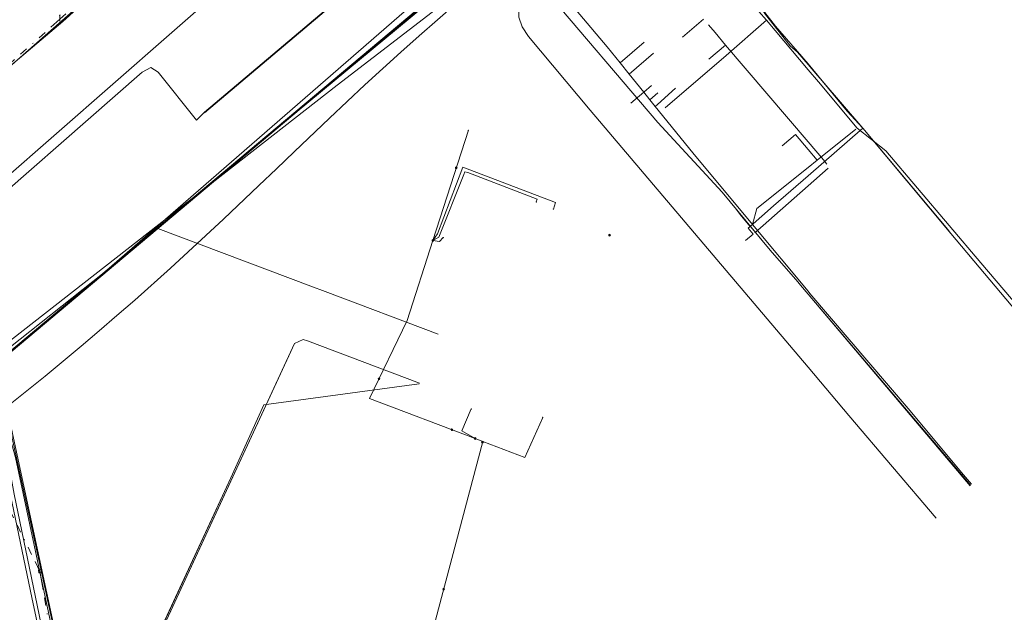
# Model space of a CAD drawing. Header units: metres. Extents: x 151922 to 154458, y 463415 to 464223.
# Tile 17 of 164: x 152216 to 152339, y 463629 to 463703. Entities that reach past the tile are written whole.
import ezdxf
from ezdxf.lldxf.tags import DXFTag

# ---------------------------------------------------------------- set-up
doc = ezdxf.new("R2010")
doc.units = ezdxf.units.M
doc.linetypes.add('RI-OVERIG-SO', pattern=[17, 5, -2, 2, -2, 0, -2, 2, -2])
doc.layers.get('0').update_dxf_attribs({"lineweight": 9})
for name, color, linetype, lineweight in [('B-PV-KL-DATA-G', 90, 'KL-DATA-SO', 9), ('B-PV-KL-DATA_HULPSTUK-S', 90, 'Continuous', 9), ('B-PV-KL-DATA_KABELBED-G', 90, 'Continuous', 9), ('B-PV-KL-DATA_MANTELBUIS-G', 90, 'Continuous', 9), ('B-PV-KL-ET_HS-G', 10, 'KL-HS-SO', 9), ('B-PV-KL-ET_LS-G', 190, 'KL-LS-SO', 9), ('B-PV-KL-ET_LS-S', 190, 'Continuous', 9), ('B-PV-KL-ET_LS_KABELBED-G', 190, 'Continuous', 9), ('B-PV-KL-ET_LS_MANTELBUIS-G', 190, 'Continuous', 9), ('B-PV-KL-ET_MS-G', 130, 'KL-MS-SO', 9), ('B-PV-KL-ET_MS_KABELBED-G', 130, 'Continuous', 9), ('B-PV-KL-GAS_LD-G', 50, 'KL-GAS_LD-SO', 9), ('B-PV-KL-GAS_LD_HULPSTUK-S', 50, 'Continuous', 9), ('B-PV-KL-OVERIG-G', 8, 'Continuous', 9), ('B-PV-KL-OVERIG_KABELBED-G', 8, 'Continuous', 9), ('B-PV-KL-OVERIG_MANTELBUIS-G', 8, 'Continuous', 9), ('B-PV-KL-WATER-G', 170, 'KL-WATER-SO', 9), ('B-PV-KL-WATER_MANTELBUIS-G', 170, 'Continuous', 9), ('B-PV-OG-INFO-G', 7, 'Continuous', 9), ('B-PV-RI-VRIJVERVAL-G', 210, 'RI-OVERIG-SO', 9), ('B-PV-RI-VRIJVERVAL_HULPSTUK-S', 210, 'Continuous', 9), ('V-PV-KL-WATER-G', 170, 'V-KL-WATER-SO', 9)]:
    doc.layers.add(name, color=color, linetype=linetype, lineweight=lineweight)
doc.styles.add('NLCS-ISO', font='txt')
doc.styles.get("Standard").update_dxf_attribs({"font": 'arial.ttf'})
tags = doc.linetypes.add('KL-DATA-SO', pattern='A,4,-1,[101,NLCS.SHX,S=0.5,R=0,X=0,Y=0],-1,4,-1,["D",Standard,S=1,R=0,X=-0.25,Y=-0.5],-1.5', length=12.5).pattern_tags.tags
tags[18] = DXFTag(74, 10)
tags = doc.linetypes.add('KL-GAS_LD-SO', pattern='A,4,-1,[69,NLCS.SHX,S=0.5,R=0,X=0,Y=0],-1,4,-1,["L",Standard,S=1,R=0,X=0.25,Y=-0.5],-2', length=13).pattern_tags.tags
tags[18] = DXFTag(74, 10)
tags = doc.linetypes.add('KL-HS-SO', pattern='A,4,-1,[103,NLCS.SHX,S=0.75,R=0,X=0,Y=0],-1,4,-1,["H",Standard,S=1,R=0,X=0,Y=-0.5],-2', length=13).pattern_tags.tags
tags[18] = DXFTag(74, 10)
tags = doc.linetypes.add('KL-LS-SO', pattern='A,4,-1,[103,NLCS.SHX,S=0.75,R=0,X=0,Y=0],-1,4,-1,["L",Standard,S=1,R=0,X=0,Y=-0.5],-2', length=13).pattern_tags.tags
tags[18] = DXFTag(74, 10)
tags = doc.linetypes.add('KL-MS-SO', pattern='A,4,-1,[103,NLCS.SHX,S=0.75,R=0,X=0,Y=0],-1,4,-1,["M",Standard,S=1,R=0,X=0,Y=-0.5],-2', length=13).pattern_tags.tags
tags[18] = DXFTag(74, 10)
doc.linetypes.add('KL-WATER-SO', pattern='A,7,-0.5,[168,NLCS.SHX,S=0.75,R=0,X=0.75,Y=0],-2', length=9.5)
doc.linetypes.add('V-KL-WATER-SO', pattern='A,3.5,[24,NLCS.SHX,S=0.5,R=0,X=0,Y=0],3.5,-0.5,[168,NLCS.SHX,S=0.75,R=0,X=0.75,Y=0],-2', length=9.5)

# ---------------------------------------------------------------- blocks, each defined once
blk = doc.blocks.new('SKL-WTB_HULP_OVERIG-SO')
at = {"color": 0, "linetype": 'ByBlock', "lineweight": 18}
for points in [[(-0.14, 0.14), (0.14, -0.14)], [(0.14, 0.14), (-0.14, -0.14)]]:
    blk.add_lwpolyline(points, dxfattribs=at)
at = {"color": 0, "linetype": 'ByBlock', "lineweight": 18, "style": 'NLCS-ISO', "flags": 1}
for tag, p in [('TYPE', (1.5, 0)), ('OMSCHRIJVING', (1.5, -3)), ('LABEL', (1.5, -1.5))]:
    blk.add_attdef(tag, p, '', height=1, dxfattribs=at)
blk = doc.blocks.new('SKL-WTB_HULP_MOF-SO')
at = {"linetype": 'ByBlock', "lineweight": 18}
h = blk.add_hatch(color=0, dxfattribs=at)
h.dxf.hatch_style = 1
h.paths.add_polyline_path([(-0.5625, 0, 1), (0.5625, 0, 1)])
at = {"color": 0, "linetype": 'ByBlock', "lineweight": 18}
blk.add_circle((0, 0), 0.5625, dxfattribs=at)
at = {"color": 0, "linetype": 'ByBlock', "lineweight": 18, "style": 'NLCS-ISO', "flags": 1}
for tag, p in [('TYPE', (1.5, 0)), ('OMSCHRIJVING', (1.5, -3)), ('LABEL', (1.5, -1.5))]:
    blk.add_attdef(tag, p, '', height=1, dxfattribs=at)
blk = doc.blocks.new('SRI-HULP_AFVOER_OPVANG-SO')
at = {"color": 0, "linetype": 'ByBlock', "lineweight": 18}
blk.add_lwpolyline([(-0.75, -1), (-1, 1), (1, 1), (0.75, -1)], close=True, dxfattribs=at)
at = {"color": 0, "linetype": 'ByBlock', "lineweight": 18, "style": 'NLCS-ISO', "flags": 1}
for tag, p in [('TYPE', (1.5, 0)), ('OMSCHRIJVING', (1.5, -3)), ('LABEL', (1.5, -1.5))]:
    blk.add_attdef(tag, p, '', height=1, dxfattribs=at)
blk = doc.blocks.new('SKL-ET_LS_MAST-SO')
for p, q in [((-0.05, 2.07), (0.05, 2.07)), ((-0.05, -2), (0.05, -2))]:
    blk.add_line(p, q)
for points in [[(-0.18, 1.76), (-0.22, 1.76), (-0.22, 1.84), (-0.18, 1.84), (-0.18, 1.79)], [(-0.18, 1.49), (-0.22, 1.49), (-0.22, 1.57), (-0.18, 1.57), (-0.18, 1.52)], [(-0.18, 1.79), (-0.05, 1.79)], [(-0.18, 1.76), (-0.05, 1.76)], [(-0.18, 1.52), (-0.05, 1.52)], [(-0.18, 1.49), (-0.05, 1.49)], [(-0.05, -2), (-0.05, 2.07)], [(0.05, -2), (0.05, 2.07)], [(0.18, 1.92), (0.05, 1.92)], [(0.18, 1.89), (0.05, 1.89)], [(0.18, 1.66), (0.05, 1.66)], [(0.18, 1.63), (0.05, 1.63)], [(0.18, 1.39), (0.05, 1.39)], [(0.18, 1.36), (0.05, 1.36)], [(0.18, 1.89), (0.22, 1.89), (0.22, 1.97), (0.18, 1.97), (0.18, 1.92)], [(0.18, 1.63), (0.22, 1.63), (0.22, 1.71), (0.18, 1.71), (0.18, 1.66)], [(0.18, 1.36), (0.22, 1.36), (0.22, 1.44), (0.18, 1.44), (0.18, 1.39)]]:
    blk.add_lwpolyline(points)

msp = doc.modelspace()

# ---------------------------------------------------------------- linework, layer by layer
at = {"layer": 'B-PV-KL-DATA-G', "ltscale": 0.5, "flags": 128}
for points in [[(152095.4, 463550.4), (152094.3, 463553.9), (152093, 463555.8), (152090.2, 463568.6), (152089.9, 463571), (152090.8, 463572.7), (152110.4, 463589.8), (152148.8, 463623.8), (152177.7, 463649.1), (152207.4, 463675.4), (152231.4, 463696.4), (152232.5, 463697), (152233.4, 463696.4), (152238.2, 463690.4), (152239.2, 463691.4), (152273.4, 463720.3), (152281.4, 463726.3), (152314.733, 463748.993)], [(152095.4, 463550.4), (152094.3, 463553.9), (152093, 463555.8), (152090.2, 463568.6), (152089.9, 463571), (152090.8, 463572.7), (152110.4, 463589.8), (152148.8, 463623.8), (152177.7, 463649.1), (152207.4, 463675.4), (152231.4, 463696.4), (152232.5, 463697), (152233.4, 463696.4), (152238.2, 463690.4), (152239.2, 463691.4), (152273.4, 463720.3), (152281.4, 463726.3), (152314.733, 463748.993)], [(152177.66, 463649.138), (152207.4, 463675.4), (152231.4, 463696.4), (152232.5, 463697), (152233.4, 463696.4), (152238.2, 463690.4), (152239.2, 463691.4), (152273.4, 463720.3), (152281.4, 463726.3), (152314.733, 463748.993)], [(152314.733, 463659.474), (152287.446, 463691.643), (152279.76, 463700.86), (152278.95, 463702.072), (152278.527, 463703.3), (152278.488, 463704.853), (152278.681, 463706.153), (152278.989, 463707.164), (152279.481, 463707.836), (152296.717, 463721.806), (152297.071, 463722.512), (152297.11, 463723.379), (152296.956, 463724.408), (152296.595, 463725.059), (152296.118, 463725.76), (152297.186, 463728.512), (152298.427, 463729.838), (152303.77, 463734.668)], [(152302.4, 463725.1), (152300.12, 463724.34), (152299.99, 463724.49), (152299.7, 463724.8), (152299.28, 463725.25), (152299.02, 463725.55), (152298.86, 463725.72), (152298.46, 463726.18), (152297.98, 463726.74), (152297.4, 463727.4), (152296.98, 463727.06), (152295.82, 463726.03), (152288.12, 463719.29), (152280.17, 463712.27), (152278.4, 463710.7), (152281.728, 463706.809), (152295.92, 463690.11), (152303.98, 463681.39), (152309.98, 463674.12), (152313.43, 463670.18), (152313.802, 463669.738), (152314.733, 463668.64)], [(152302.4, 463725.1), (152300.12, 463724.34), (152299.99, 463724.49), (152299.7, 463724.8), (152299.28, 463725.25), (152299.02, 463725.55), (152298.86, 463725.72), (152298.46, 463726.18), (152297.98, 463726.74), (152297.4, 463727.4), (152296.98, 463727.06), (152295.82, 463726.03), (152288.12, 463719.29), (152280.17, 463712.27), (152278.4, 463710.7), (152281.728, 463706.809), (152295.92, 463690.11), (152303.98, 463681.39), (152309.98, 463674.12), (152313.43, 463670.18), (152313.802, 463669.738), (152314.733, 463668.636)], [(152302.4, 463725.1), (152300.12, 463724.34), (152299.99, 463724.49), (152299.7, 463724.8), (152299.28, 463725.25), (152299.02, 463725.55), (152298.86, 463725.72), (152298.46, 463726.18), (152297.98, 463726.74), (152297.4, 463727.4), (152296.98, 463727.06), (152295.82, 463726.03), (152288.12, 463719.29), (152280.17, 463712.27), (152278.4, 463710.7), (152281.728, 463706.809), (152295.92, 463690.11), (152303.98, 463681.39), (152309.98, 463674.12), (152313.43, 463670.18), (152313.802, 463669.738), (152314.733, 463668.64)], [(152302.4, 463725.1), (152300.12, 463724.34), (152299.99, 463724.49), (152299.7, 463724.8), (152299.28, 463725.25), (152299.02, 463725.55), (152298.86, 463725.72), (152298.46, 463726.18), (152297.98, 463726.74), (152297.4, 463727.4), (152296.98, 463727.06), (152295.82, 463726.03), (152288.12, 463719.29), (152280.17, 463712.27), (152278.4, 463710.7), (152281.728, 463706.809), (152295.92, 463690.11), (152303.98, 463681.39), (152309.98, 463674.12), (152313.43, 463670.18), (152313.802, 463669.738), (152314.733, 463668.636)], [(152302.15, 463724.85), (152300.12, 463724.34), (152299.99, 463724.49), (152299.7, 463724.8), (152299.28, 463725.25), (152299.02, 463725.55), (152298.86, 463725.72), (152298.46, 463726.18), (152297.98, 463726.74), (152297.4, 463727.4), (152296.98, 463727.06), (152295.82, 463726.03), (152288.12, 463719.29), (152280.17, 463712.27), (152278.4, 463710.7), (152281.728, 463706.809), (152295.92, 463690.11), (152303.98, 463681.39), (152309.98, 463674.12), (152313.43, 463670.18), (152313.802, 463669.738), (152314.733, 463668.64)], [(152276.613, 463714.577), (152273.3, 463713.7), (152263, 463725.8), (152122, 463602.3), (152090.9, 463580), (152091.6, 463565.1)], [(152302.4, 463725.1), (152307.7, 463715.3), (152308.4, 463714.6), (152310.4, 463712.1), (152305.9, 463708.3), (152307.1, 463706.8), (152308.3, 463705.2), (152309.4, 463703.6), (152312.5, 463699.7), (152313.4, 463698.9), (152314.733, 463697.352)], [(152303.3, 463723.5), (152302.4, 463725.1), (152307.7, 463715.3), (152308.4, 463714.6), (152310.4, 463712.1), (152305.9, 463708.3), (152307.1, 463706.8), (152308.3, 463705.2), (152309.4, 463703.6), (152312.5, 463699.7), (152313.4, 463698.9), (152314.733, 463697.352)], [(152302.4, 463725.1), (152307.7, 463715.3), (152308.4, 463714.6), (152310.4, 463712.1), (152309.18, 463711.08), (152305.9, 463708.3), (152307.1, 463706.8), (152308.3, 463705.2), (152309.4, 463703.6), (152312.5, 463699.7), (152313.4, 463698.9), (152314.733, 463697.354)], [(152279.337, 463711.734), (152279.791, 463711.226), (152289.602, 463699.555), (152291.203, 463697.574)], [(152279.337, 463711.734), (152279.791, 463711.226), (152289.602, 463699.555), (152291.203, 463697.574)], [(152279.337, 463711.734), (152279.791, 463711.226), (152289.602, 463699.555), (152291.203, 463697.574)], [(152305.9, 463708.3), (152310.65, 463702.15), (152313.96, 463698.37), (152314.733, 463697.439)], [(152305.9, 463708.3), (152310.65, 463702.15), (152313.96, 463698.37), (152314.733, 463697.439)], [(152291.203, 463697.574), (152292.343, 463696.163)], [(152291.203, 463697.574), (152292.343, 463696.163)], [(152291.203, 463697.574), (152292.343, 463696.163)], [(152314.733, 463697.439), (152319.63, 463691.54), (152321.6, 463689.4), (152314.733, 463683.441)], [(152314.733, 463697.439), (152319.63, 463691.54), (152321.6, 463689.4), (152314.733, 463683.441)], [(152314.733, 463697.354), (152315.9, 463696), (152316.5, 463695.3), (152321.6, 463689.4), (152332.2, 463676.7), (152332.6, 463676.2), (152347.9, 463658.02), (152348.376, 463657.475)], [(152314.733, 463697.352), (152316.5, 463695.3), (152321.6, 463689.4), (152332.6, 463676.2), (152347.9, 463658.015), (152348.372, 463657.47)], [(152314.733, 463697.352), (152316.5, 463695.3), (152321.6, 463689.4), (152332.6, 463676.2), (152347.9, 463658.02), (152348.374, 463657.473)], [(152292.343, 463696.163), (152294.179, 463693.889)], [(152292.343, 463696.163), (152294.179, 463693.889)], [(152292.343, 463696.163), (152294.179, 463693.889)], [(152294.179, 463693.889), (152294.936, 463692.952)], [(152294.179, 463693.889), (152294.936, 463692.952)], [(152294.179, 463693.889), (152294.936, 463692.952)], [(152294.936, 463692.952), (152295.619, 463692.105)], [(152294.936, 463692.952), (152295.619, 463692.105)], [(152294.936, 463692.952), (152295.619, 463692.105)], [(152295.619, 463692.105), (152300.317, 463686.289), (152307.766, 463677.349)], [(152295.619, 463692.105), (152300.317, 463686.289), (152307.766, 463677.349)], [(152295.619, 463692.105), (152300.317, 463686.289), (152307.766, 463677.349)], [(152314.733, 463683.441), (152310.39, 463679.673), (152307.5, 463677.1), (152306.42, 463678.39), (152305.717, 463679.241)], [(152314.733, 463683.441), (152310.39, 463679.673), (152307.5, 463677.1), (152306.42, 463678.39), (152305.717, 463679.241)], [(152305.717, 463679.241), (152309.98, 463674.12), (152313.43, 463670.18), (152313.8, 463669.74), (152314.733, 463668.642)], [(152307.766, 463677.349), (152314.733, 463668.989)], [(152307.766, 463677.349), (152314.733, 463668.989)], [(152307.766, 463677.349), (152314.733, 463668.989)], [(152314.733, 463668.989), (152314.955, 463668.723), (152327.254, 463654.302), (152334.188, 463646.037)], [(152314.733, 463668.989), (152314.955, 463668.723), (152327.254, 463654.302), (152334.188, 463646.037)], [(152314.733, 463668.989), (152314.955, 463668.723), (152327.254, 463654.302), (152334.188, 463646.037)], [(152314.733, 463668.642), (152335.059, 463644.719)], [(152314.733, 463668.64), (152335.038, 463644.698)], [(152314.733, 463668.64), (152335.038, 463644.698)], [(152314.733, 463668.64), (152335.038, 463644.698)], [(152314.733, 463668.636), (152334.991, 463644.654)], [(152314.733, 463668.636), (152334.991, 463644.654)], [(152330.763, 463640.604), (152319.837, 463653.457), (152314.733, 463659.474)], [(152216.255, 463575.369), (152217.638, 463578.05), (152219.471, 463581.192), (152221.464, 463584.237), (152220.832, 463589.945), (152220.025, 463592.336), (152219.48, 463594.799), (152219.202, 463597.307), (152219.196, 463599.83), (152219.46, 463602.34), (152220.025, 463604.236), (152220.707, 463606.094), (152221.502, 463607.906), (152222.408, 463609.665), (152223.422, 463611.366), (152226.38, 463610.701), (152231.89, 463622.684), (152242.512, 463645.644), (152246.636, 463654.796), (152266.082, 463657.391)], [(152334.189, 463646.036), (152335.189, 463644.844)], [(152334.189, 463646.036), (152335.189, 463644.844)], [(152334.189, 463646.036), (152335.189, 463644.844)], [(152334.189, 463646.036), (152335.189, 463644.844)], [(152334.189, 463646.036), (152335.189, 463644.844)]]:
    msp.add_lwpolyline(points, dxfattribs=at)
at = {"layer": 'B-PV-KL-DATA_KABELBED-G', "ltscale": 0.5, "flags": 128}
for points in [[(152101.13, 463582.59), (152170.23, 463643.09), (152171.18, 463643.26), (152171.87, 463643.13), (152173.41, 463642.8), (152175.21, 463642.41), (152176.99, 463642.29), (152177.83, 463642.32), (152178.16, 463642.24), (152178.57, 463641.98), (152179.07, 463641.43), (152182.49, 463637.6), (152183.46, 463636.52), (152184.04, 463636.11), (152184.67, 463636.19), (152186.33, 463637.53), (152188.51, 463639.37), (152188.82, 463639.62), (152314.733, 463745.327)], [(152101.13, 463582.59), (152170.23, 463643.09), (152171.18, 463643.26), (152171.87, 463643.13), (152173.41, 463642.8), (152175.21, 463642.41), (152176.99, 463642.29), (152177.83, 463642.32), (152178.16, 463642.24), (152178.56, 463641.98), (152179.07, 463641.43), (152182.49, 463637.6), (152183.46, 463636.52), (152184.04, 463636.11), (152184.67, 463636.19), (152186.33, 463637.53), (152188.51, 463639.37), (152188.82, 463639.62), (152314.733, 463745.327)], [(152101.13, 463582.59), (152170.23, 463643.09), (152171.18, 463643.26), (152175.21, 463642.41), (152176.99, 463642.29), (152177.83, 463642.32), (152178.16, 463642.24), (152178.57, 463641.98), (152183.46, 463636.52), (152184.04, 463636.11), (152184.67, 463636.19), (152188.82, 463639.62), (152314.733, 463745.308)], [(152101.134, 463582.593), (152170.232, 463643.086), (152171.178, 463643.26), (152173.408, 463642.804), (152175.206, 463642.407), (152176.992, 463642.29), (152177.827, 463642.319), (152178.158, 463642.243), (152178.566, 463641.976), (152182.486, 463637.605), (152183.462, 463636.523), (152184.039, 463636.114), (152184.671, 463636.191), (152188.511, 463639.37), (152188.824, 463639.616), (152314.733, 463745.31)], [(152135.69, 463612.84), (152146.21, 463622.05), (152170.24, 463643.09), (152171.19, 463643.26), (152175.22, 463642.41), (152177, 463642.29), (152177.84, 463642.32), (152178.17, 463642.24), (152178.58, 463641.98), (152183.47, 463636.52), (152184.05, 463636.11), (152184.68, 463636.19), (152189.21, 463639.7), (152191.21, 463641.7), (152214.81, 463661.3), (152244.21, 463686), (152269.81, 463707.3), (152314.733, 463745.257)], [(152279.337, 463711.734), (152279.791, 463711.226), (152289.602, 463699.555), (152291.203, 463697.574)], [(152291.203, 463697.574), (152292.343, 463696.163)], [(152292.343, 463696.163), (152294.179, 463693.889)], [(152294.179, 463693.889), (152294.936, 463692.952)], [(152294.936, 463692.952), (152295.619, 463692.105)], [(152295.619, 463692.105), (152300.317, 463686.289), (152307.766, 463677.349)], [(152248.613, 463594.499), (152248.613, 463594.499), (152258.242, 463620.588), (152265.484, 463617.844), (152266.084, 463620.117), (152274.02, 463650.201), (152274.021, 463650.205), (152273.068, 463650.567), (152259.867, 463655.577), (152264.581, 463665.315), (152267.796, 463675.328), (152267.796, 463675.328), (152272.226, 463689.128)], [(152267.796, 463675.328), (152267.796, 463675.328), (152268.364, 463676.177), (152271.525, 463684.528), (152283.114, 463680.099), (152282.86, 463679.26)], [(152267.796, 463675.328), (152267.796, 463675.328), (152268.521, 463675.735), (152271.654, 463683.609), (152271.792, 463683.941), (152272.169, 463683.842), (152280.827, 463680.517), (152280.723, 463680.169)], [(152307.766, 463677.349), (152314.733, 463668.989)], [(152267.796, 463675.328), (152268.611, 463675.193), (152269.091, 463675.694)], [(152314.733, 463668.989), (152314.955, 463668.723), (152327.254, 463654.302), (152334.188, 463646.037)], [(152223.422, 463611.366), (152215.573, 463648.191), (152214.156, 463653.253), (152212.904, 463656.466), (152211.247, 463660.002), (152196.599, 463648.976)], [(152210.782, 463658.725), (152212.372, 463655.09), (152213.678, 463651.344), (152214.693, 463647.508), (152215.411, 463643.606), (152219.471, 463623.877), (152220.802, 463617.216), (152221.097, 463615.738), (152220.707, 463612.558), (152218.822, 463597.171)], [(152212.935, 463657.95), (152214.939, 463651.563), (152219.22, 463632.119), (152220.94, 463623.997)], [(152226.27, 463610.726), (152226.38, 463610.701), (152242.512, 463645.644), (152246.636, 463654.796), (152266.082, 463657.391)], [(152273.068, 463650.567), (152271.391, 463651.509), (152272.587, 463654.256)], [(152273.068, 463650.567), (152274.02, 463650.201), (152279.29, 463648.177), (152281.527, 463653.205)], [(152334.189, 463646.036), (152335.189, 463644.844)]]:
    msp.add_lwpolyline(points, dxfattribs=at)
at = {"layer": 'B-PV-KL-DATA_MANTELBUIS-G', "ltscale": 0.5, "flags": 128}
msp.add_lwpolyline([(152314.733, 463745.324), (152188.824, 463639.616)], dxfattribs=at)
at = {"layer": 'B-PV-KL-ET_HS-G', "ltscale": 0.5, "flags": 128}
for points in [[(152314.733, 463659.474), (152287.446, 463691.643), (152279.76, 463700.86), (152278.95, 463702.072), (152278.527, 463703.3), (152278.488, 463704.853), (152278.681, 463706.153), (152278.989, 463707.164), (152279.481, 463707.836), (152296.717, 463721.806), (152297.071, 463722.512), (152297.106, 463723.285), (152296.118, 463725.76), (152297.186, 463728.512), (152298.427, 463729.838), (152302.782, 463733.824)], [(152330.763, 463640.604), (152319.837, 463653.457), (152314.733, 463659.474)]]:
    msp.add_lwpolyline(points, dxfattribs=at)
at = {"layer": 'B-PV-KL-ET_LS-G', "ltscale": 0.5, "flags": 128}
for points in [[(152116.393, 463611.335), (152127.256, 463620.108), (152139.591, 463630.761), (152153.477, 463643.004), (152171.103, 463658.414), (152176.827, 463663.646), (152274.922, 463750), (152277.59, 463752.368), (152277.117, 463753.205), (152278.64, 463754.535), (152279.428, 463754.042), (152279.723, 463754.302)], [(152144.224, 463634.002), (152165.845, 463653.449), (152201.926, 463686.227), (152221.491, 463702.743), (152240.293, 463719.767), (152258.842, 463735.775)], [(152279.337, 463711.734), (152279.791, 463711.226), (152289.602, 463699.555), (152291.203, 463697.574)], [(152279.337, 463711.734), (152279.791, 463711.226), (152289.602, 463699.555), (152291.203, 463697.574)], [(152279.337, 463711.734), (152279.791, 463711.226), (152289.602, 463699.555), (152291.203, 463697.574)], [(152279.337, 463711.734), (152279.791, 463711.226), (152289.602, 463699.555), (152291.203, 463697.574)], [(152279.337, 463711.734), (152279.791, 463711.226), (152289.602, 463699.555), (152291.203, 463697.574)], [(152279.337, 463711.734), (152279.791, 463711.226), (152289.602, 463699.555), (152291.203, 463697.574)], [(152279.337, 463711.734), (152279.791, 463711.226), (152289.602, 463699.555), (152291.203, 463697.574)], [(152279.337, 463711.734), (152279.791, 463711.226), (152289.602, 463699.555), (152291.203, 463697.574)], [(152279.337, 463711.734), (152279.791, 463711.226), (152289.602, 463699.555), (152291.203, 463697.574)], [(152279.337, 463711.734), (152279.791, 463711.226), (152289.602, 463699.555), (152291.203, 463697.574)], [(152279.337, 463711.734), (152279.791, 463711.226), (152289.602, 463699.555), (152291.203, 463697.574)], [(152279.337, 463711.734), (152279.791, 463711.226), (152289.602, 463699.555), (152291.203, 463697.574)], [(152301.651, 463703.044), (152299, 463700.795)], [(152303.091, 463701.352), (152302.259, 463702.33)], [(152303.091, 463701.352), (152302.259, 463702.33)], [(152303.091, 463701.352), (152302.259, 463702.33)], [(152303.091, 463701.352), (152302.259, 463702.33)], [(152303.091, 463701.352), (152302.259, 463702.33)], [(152303.091, 463701.352), (152302.259, 463702.33)], [(152303.091, 463701.352), (152302.259, 463702.33)], [(152303.091, 463701.352), (152302.259, 463702.33)], [(152304.417, 463699.795), (152303.091, 463701.352)], [(152304.417, 463699.795), (152303.091, 463701.352)], [(152304.417, 463699.795), (152303.091, 463701.352)], [(152304.417, 463699.795), (152303.091, 463701.352)], [(152304.417, 463699.795), (152303.091, 463701.352)], [(152304.417, 463699.795), (152303.091, 463701.352)], [(152304.417, 463699.795), (152303.091, 463701.352)], [(152304.417, 463699.795), (152303.091, 463701.352)], [(152304.417, 463699.795), (152303.091, 463701.352)], [(152304.417, 463699.795), (152303.091, 463701.352)], [(152294.226, 463700.155), (152291.203, 463697.574)], [(152302.325, 463698.025), (152304.417, 463699.795)], [(152302.325, 463698.025), (152304.417, 463699.795)], [(152314.733, 463687.675), (152304.417, 463699.795)], [(152314.733, 463687.675), (152304.417, 463699.795)], [(152314.733, 463687.675), (152304.417, 463699.795)], [(152314.733, 463687.675), (152304.417, 463699.795)], [(152314.733, 463687.675), (152304.417, 463699.795)], [(152314.733, 463687.675), (152304.417, 463699.795)], [(152314.733, 463687.675), (152304.417, 463699.795)], [(152314.733, 463687.675), (152304.417, 463699.795)], [(152314.733, 463687.675), (152304.417, 463699.795)], [(152314.733, 463687.675), (152304.417, 463699.795)], [(152314.733, 463687.675), (152304.417, 463699.795)], [(152314.733, 463687.675), (152304.417, 463699.795)], [(152314.733, 463687.675), (152304.417, 463699.795)], [(152314.733, 463687.675), (152304.417, 463699.795)], [(152295.403, 463698.776), (152292.343, 463696.163)], [(152304.49, 463698.485), (152296.858, 463691.943)], [(152304.49, 463698.485), (152296.858, 463691.943)], [(152304.49, 463698.485), (152296.858, 463691.943)], [(152304.49, 463698.485), (152296.858, 463691.943)], [(152291.203, 463697.574), (152292.343, 463696.163)], [(152291.203, 463697.574), (152292.343, 463696.163)], [(152291.203, 463697.574), (152292.343, 463696.163)], [(152291.203, 463697.574), (152292.343, 463696.163)], [(152291.203, 463697.574), (152292.343, 463696.163)], [(152291.203, 463697.574), (152292.343, 463696.163)], [(152291.203, 463697.574), (152292.343, 463696.163)], [(152291.203, 463697.574), (152292.343, 463696.163)], [(152291.203, 463697.574), (152292.343, 463696.163)], [(152291.203, 463697.574), (152292.343, 463696.163)], [(152291.203, 463697.574), (152292.343, 463696.163)], [(152291.203, 463697.574), (152292.343, 463696.163)], [(152291.203, 463697.574), (152292.343, 463696.163)], [(152292.343, 463696.163), (152294.179, 463693.889)], [(152292.343, 463696.163), (152294.179, 463693.889)], [(152292.343, 463696.163), (152294.179, 463693.889)], [(152292.343, 463696.163), (152294.179, 463693.889)], [(152292.343, 463696.163), (152294.179, 463693.889)], [(152292.343, 463696.163), (152294.179, 463693.889)], [(152292.343, 463696.163), (152294.179, 463693.889)], [(152292.343, 463696.163), (152294.179, 463693.889)], [(152292.343, 463696.163), (152294.179, 463693.889)], [(152292.343, 463696.163), (152294.179, 463693.889)], [(152292.343, 463696.163), (152294.179, 463693.889)], [(152292.343, 463696.163), (152294.179, 463693.889)], [(152292.343, 463696.163), (152294.179, 463693.889)], [(152292.343, 463696.163), (152294.179, 463693.889)], [(152292.56, 463692.515), (152294.179, 463693.889)], [(152292.56, 463692.515), (152294.179, 463693.889)], [(152292.56, 463692.515), (152294.179, 463693.889)], [(152292.56, 463692.515), (152294.179, 463693.889)], [(152292.56, 463692.515), (152294.179, 463693.889)], [(152292.56, 463692.515), (152294.179, 463693.889)], [(152292.56, 463692.515), (152294.179, 463693.889)], [(152294.179, 463693.889), (152294.936, 463692.952)], [(152294.179, 463693.889), (152294.936, 463692.952)], [(152294.179, 463693.889), (152294.936, 463692.952)], [(152294.179, 463693.889), (152294.936, 463692.952)], [(152294.179, 463693.889), (152294.936, 463692.952)], [(152294.179, 463693.889), (152294.936, 463692.952)], [(152294.179, 463693.889), (152294.936, 463692.952)], [(152294.179, 463693.889), (152294.936, 463692.952)], [(152294.179, 463693.889), (152294.936, 463692.952)], [(152294.179, 463693.889), (152294.936, 463692.952)], [(152294.179, 463693.889), (152294.936, 463692.952)], [(152294.179, 463693.889), (152294.936, 463692.952)], [(152294.179, 463693.889), (152294.936, 463692.952)], [(152295.934, 463693.805), (152294.936, 463692.952)], [(152295.619, 463692.105), (152295.904, 463692.361), (152298.16, 463694.392)], [(152295.619, 463692.105), (152295.904, 463692.361), (152298.16, 463694.392)], [(152294.936, 463692.952), (152295.619, 463692.105)], [(152294.936, 463692.952), (152295.619, 463692.105)], [(152294.936, 463692.952), (152295.619, 463692.105)], [(152294.936, 463692.952), (152295.619, 463692.105)], [(152294.936, 463692.952), (152295.619, 463692.105)], [(152294.936, 463692.952), (152295.619, 463692.105)], [(152294.936, 463692.952), (152295.619, 463692.105)], [(152294.936, 463692.952), (152295.619, 463692.105)], [(152294.936, 463692.952), (152295.619, 463692.105)], [(152294.936, 463692.952), (152295.619, 463692.105)], [(152294.936, 463692.952), (152295.619, 463692.105)], [(152294.936, 463692.952), (152295.619, 463692.105)], [(152295.619, 463692.105), (152300.317, 463686.289), (152307.766, 463677.349)], [(152295.619, 463692.105), (152300.317, 463686.289), (152307.766, 463677.349)], [(152295.619, 463692.105), (152300.317, 463686.289), (152307.766, 463677.349)], [(152295.619, 463692.105), (152300.317, 463686.289), (152307.766, 463677.349)], [(152295.619, 463692.105), (152300.317, 463686.289), (152307.766, 463677.349)], [(152295.619, 463692.105), (152300.317, 463686.289), (152307.766, 463677.349)], [(152295.619, 463692.105), (152300.317, 463686.289), (152307.766, 463677.349)], [(152295.619, 463692.105), (152300.317, 463686.289), (152307.766, 463677.349)], [(152295.619, 463692.105), (152300.317, 463686.289), (152307.766, 463677.349)], [(152295.619, 463692.105), (152300.317, 463686.289), (152307.766, 463677.349)], [(152295.619, 463692.105), (152300.317, 463686.289), (152307.766, 463677.349)], [(152295.619, 463692.105), (152300.317, 463686.289), (152307.766, 463677.349)], [(152295.619, 463692.105), (152300.317, 463686.289), (152307.766, 463677.349)], [(152295.619, 463692.105), (152300.317, 463686.289), (152307.766, 463677.349)], [(152311.506, 463687.194), (152313.142, 463688.589), (152314.733, 463686.731)], [(152311.506, 463687.194), (152313.142, 463688.589), (152314.733, 463686.731)], [(152317.084, 463684.87), (152316.657, 463685.415), (152314.733, 463687.675)], [(152317.084, 463684.87), (152316.657, 463685.415), (152314.733, 463687.675)], [(152317.084, 463684.87), (152316.657, 463685.415), (152314.733, 463687.675)], [(152317.084, 463684.87), (152316.657, 463685.415), (152314.733, 463687.675)], [(152317.084, 463684.87), (152316.657, 463685.415), (152314.733, 463687.675)], [(152317.084, 463684.87), (152316.657, 463685.415), (152314.733, 463687.675)], [(152317.084, 463684.87), (152316.657, 463685.415), (152314.733, 463687.675)], [(152317.084, 463684.87), (152316.657, 463685.415), (152314.733, 463687.675)], [(152317.084, 463684.87), (152316.657, 463685.415), (152314.733, 463687.675)], [(152317.084, 463684.87), (152316.657, 463685.415), (152314.733, 463687.675)], [(152317.084, 463684.87), (152316.657, 463685.415), (152314.733, 463687.675)], [(152317.084, 463684.87), (152316.657, 463685.415), (152314.733, 463687.675)], [(152317.084, 463684.87), (152316.657, 463685.415), (152314.733, 463687.675)], [(152317.084, 463684.87), (152316.657, 463685.415), (152314.733, 463687.675)], [(152314.733, 463686.731), (152315.881, 463685.391)], [(152314.733, 463686.731), (152315.881, 463685.391)], [(152315.881, 463685.391), (152314.733, 463684.47)], [(152315.881, 463685.391), (152314.733, 463684.47)], [(152315.881, 463685.391), (152314.733, 463684.47)], [(152315.881, 463685.391), (152314.733, 463684.47)], [(152314.733, 463684.47), (152308.33, 463679.331)], [(152314.733, 463684.47), (152308.33, 463679.331)], [(152314.733, 463684.47), (152308.33, 463679.331)], [(152314.733, 463684.47), (152308.33, 463679.331)], [(152314.733, 463682.172), (152317.244, 463684.391)], [(152314.733, 463682.172), (152317.244, 463684.391)], [(152314.733, 463682.172), (152317.244, 463684.391)], [(152314.733, 463682.172), (152317.244, 463684.391)], [(152314.733, 463682.172), (152317.244, 463684.391)], [(152314.733, 463682.172), (152317.244, 463684.391)], [(152314.733, 463682.172), (152317.244, 463684.391)], [(152314.733, 463682.172), (152317.244, 463684.391)], [(152314.733, 463682.172), (152317.244, 463684.391)], [(152314.733, 463682.172), (152317.244, 463684.391)], [(152314.733, 463682.172), (152317.244, 463684.391)], [(152314.733, 463682.172), (152317.244, 463684.391)], [(152314.733, 463682.172), (152317.244, 463684.391)], [(152314.733, 463682.172), (152317.244, 463684.391)], [(152308.073, 463676.287), (152314.733, 463682.172)], [(152308.073, 463676.287), (152314.733, 463682.172)], [(152308.073, 463676.287), (152314.733, 463682.172)], [(152308.073, 463676.287), (152314.733, 463682.172)], [(152308.073, 463676.287), (152314.733, 463682.172)], [(152308.073, 463676.287), (152314.733, 463682.172)], [(152308.073, 463676.287), (152314.733, 463682.172)], [(152308.073, 463676.287), (152314.733, 463682.172)], [(152308.073, 463676.287), (152314.733, 463682.172)], [(152308.073, 463676.287), (152314.733, 463682.172)], [(152308.073, 463676.287), (152314.733, 463682.172)], [(152308.073, 463676.287), (152314.733, 463682.172)], [(152308.073, 463676.287), (152314.733, 463682.172)], [(152308.073, 463676.287), (152314.733, 463682.172)], [(152307.88, 463676.128), (152307.229, 463676.89), (152307.766, 463677.349)], [(152307.88, 463676.128), (152307.229, 463676.89), (152307.766, 463677.349)], [(152307.88, 463676.128), (152307.229, 463676.89), (152307.766, 463677.349)], [(152307.88, 463676.128), (152307.229, 463676.89), (152307.766, 463677.349)], [(152307.766, 463677.349), (152314.733, 463668.989)], [(152307.766, 463677.349), (152314.733, 463668.989)], [(152307.766, 463677.349), (152314.733, 463668.989)], [(152307.766, 463677.349), (152314.733, 463668.989)], [(152307.766, 463677.349), (152314.733, 463668.989)], [(152307.766, 463677.349), (152314.733, 463668.989)], [(152307.766, 463677.349), (152314.733, 463668.989)], [(152307.766, 463677.349), (152314.733, 463668.989)], [(152307.766, 463677.349), (152314.733, 463668.989)], [(152307.766, 463677.349), (152314.733, 463668.989)], [(152307.766, 463677.349), (152314.733, 463668.989)], [(152307.766, 463677.349), (152314.733, 463668.989)], [(152307.766, 463677.349), (152314.733, 463668.989)], [(152307.766, 463677.349), (152314.733, 463668.989)], [(152307.766, 463677.349), (152314.733, 463668.989)], [(152307.766, 463677.349), (152314.733, 463668.989)], [(152307.766, 463677.349), (152314.733, 463668.989)], [(152307.766, 463677.349), (152314.733, 463668.989)], [(152306.902, 463675.322), (152307.88, 463676.128)], [(152306.902, 463675.322), (152307.88, 463676.128)], [(152306.902, 463675.322), (152307.88, 463676.128)], [(152306.902, 463675.322), (152307.88, 463676.128)], [(152306.902, 463675.322), (152307.88, 463676.128)], [(152306.902, 463675.322), (152307.88, 463676.128)], [(152306.902, 463675.322), (152307.88, 463676.128)], [(152314.733, 463668.989), (152314.955, 463668.723), (152327.254, 463654.302), (152334.188, 463646.037)], [(152314.733, 463668.989), (152314.955, 463668.723), (152327.254, 463654.302), (152334.188, 463646.037)], [(152314.733, 463668.989), (152314.955, 463668.723), (152327.254, 463654.302), (152334.188, 463646.037)], [(152314.733, 463668.989), (152314.955, 463668.723), (152327.254, 463654.302), (152334.188, 463646.037)], [(152314.733, 463668.989), (152314.955, 463668.723), (152327.254, 463654.302), (152334.188, 463646.037)], [(152314.733, 463668.989), (152314.955, 463668.723), (152327.254, 463654.302), (152334.188, 463646.037)], [(152314.733, 463668.989), (152314.955, 463668.723), (152327.254, 463654.302), (152334.188, 463646.037)], [(152314.733, 463668.989), (152314.955, 463668.723), (152327.254, 463654.302), (152334.188, 463646.037)], [(152314.733, 463668.989), (152314.955, 463668.723), (152327.254, 463654.302), (152334.188, 463646.037)], [(152314.733, 463668.989), (152314.955, 463668.723), (152327.254, 463654.302), (152334.188, 463646.037)], [(152314.733, 463668.989), (152314.955, 463668.723), (152327.254, 463654.302), (152334.188, 463646.037)], [(152314.733, 463668.989), (152314.955, 463668.723), (152327.254, 463654.302), (152334.188, 463646.037)], [(152314.733, 463668.989), (152314.955, 463668.723), (152327.254, 463654.302), (152334.188, 463646.037)], [(152314.733, 463668.989), (152314.955, 463668.723), (152327.254, 463654.302), (152334.188, 463646.037)], [(152314.733, 463668.989), (152314.955, 463668.723), (152327.254, 463654.302), (152334.188, 463646.037)], [(152314.733, 463668.989), (152314.955, 463668.723), (152327.254, 463654.302), (152334.188, 463646.037)], [(152314.733, 463668.989), (152314.955, 463668.723), (152327.254, 463654.302), (152334.188, 463646.037)], [(152314.733, 463668.989), (152314.955, 463668.723), (152327.254, 463654.302), (152334.188, 463646.037)], [(152226.921, 463590.35), (152225.691, 463590.954), (152224.208, 463591.939), (152222.849, 463593.156), (152221.922, 463594.836), (152221.428, 463597.037), (152221.366, 463599.645), (152221.613, 463602.194), (152222.108, 463604.57), (152222.972, 463607.351), (152224.023, 463610.073), (152214.818, 463652.948)], [(152334.189, 463646.036), (152335.189, 463644.844)], [(152334.189, 463646.036), (152335.189, 463644.844)], [(152334.189, 463646.036), (152335.189, 463644.844)], [(152334.189, 463646.036), (152335.189, 463644.844)], [(152334.189, 463646.036), (152335.189, 463644.844)], [(152334.189, 463646.036), (152335.189, 463644.844)], [(152334.189, 463646.036), (152335.189, 463644.844)], [(152334.189, 463646.036), (152335.189, 463644.844)], [(152334.189, 463646.036), (152335.189, 463644.844)], [(152334.189, 463646.036), (152335.189, 463644.844)], [(152334.189, 463646.036), (152335.189, 463644.844)], [(152334.189, 463646.036), (152335.189, 463644.844)], [(152334.189, 463646.036), (152335.189, 463644.844)], [(152334.189, 463646.036), (152335.189, 463644.844)], [(152334.189, 463646.036), (152335.189, 463644.844)], [(152334.189, 463646.036), (152335.189, 463644.844)], [(152334.189, 463646.036), (152335.189, 463644.844)], [(152334.189, 463646.036), (152335.189, 463644.844)], [(152334.189, 463646.036), (152335.189, 463644.844)], [(152334.189, 463646.036), (152335.189, 463644.844)], [(152334.189, 463646.036), (152335.189, 463644.844)], [(152334.189, 463646.036), (152335.189, 463644.844)], [(152334.189, 463646.036), (152335.189, 463644.844)], [(152334.189, 463646.036), (152335.189, 463644.844)], [(152334.189, 463646.036), (152335.189, 463644.844)], [(152334.189, 463646.036), (152335.189, 463644.844)], [(152334.189, 463646.036), (152335.189, 463644.844)], [(152334.189, 463646.036), (152335.189, 463644.844)], [(152334.189, 463646.036), (152335.189, 463644.844)], [(152334.189, 463646.036), (152335.189, 463644.844)], [(152334.189, 463646.036), (152335.189, 463644.844)], [(152334.189, 463646.036), (152335.189, 463644.844)]]:
    msp.add_lwpolyline(points, dxfattribs=at)
at = {"layer": 'B-PV-KL-ET_LS_KABELBED-G', "ltscale": 0.5, "flags": 128}
for points in [[(152279.337, 463711.734), (152279.791, 463711.226), (152289.602, 463699.555), (152291.203, 463697.574)], [(152301.651, 463703.044), (152299, 463700.795)], [(152303.091, 463701.352), (152302.259, 463702.33)], [(152304.417, 463699.795), (152303.091, 463701.352)], [(152294.226, 463700.155), (152291.203, 463697.574)], [(152302.325, 463698.025), (152304.417, 463699.795)], [(152314.733, 463687.675), (152304.417, 463699.795)], [(152295.403, 463698.776), (152292.343, 463696.163)], [(152304.49, 463698.485), (152296.858, 463691.943)], [(152291.203, 463697.574), (152292.343, 463696.163)], [(152292.343, 463696.163), (152294.179, 463693.889)], [(152292.56, 463692.515), (152294.179, 463693.889)], [(152294.179, 463693.889), (152294.936, 463692.952)], [(152295.934, 463693.805), (152294.936, 463692.952)], [(152295.619, 463692.105), (152295.904, 463692.361), (152298.16, 463694.392)], [(152294.936, 463692.952), (152295.619, 463692.105)], [(152295.619, 463692.105), (152300.317, 463686.289), (152307.766, 463677.349)], [(152311.506, 463687.194), (152313.142, 463688.589), (152314.733, 463686.731)], [(152317.084, 463684.87), (152316.657, 463685.415), (152314.733, 463687.675)], [(152314.733, 463686.731), (152315.881, 463685.391)], [(152315.881, 463685.391), (152314.733, 463684.47)], [(152314.733, 463684.47), (152308.33, 463679.331)], [(152314.733, 463682.172), (152317.244, 463684.391)], [(152308.073, 463676.287), (152314.733, 463682.172)], [(152307.88, 463676.128), (152307.229, 463676.89), (152307.766, 463677.349)], [(152307.766, 463677.349), (152314.733, 463668.989)], [(152306.902, 463675.322), (152307.88, 463676.128)], [(152314.733, 463668.989), (152314.955, 463668.723), (152327.254, 463654.302), (152334.188, 463646.037)], [(152334.189, 463646.036), (152335.189, 463644.844)]]:
    msp.add_lwpolyline(points, dxfattribs=at)
at = {"layer": 'B-PV-KL-ET_LS_MANTELBUIS-G', "ltscale": 0.5, "flags": 128}
for points in [[(152303.091, 463701.352), (152302.259, 463702.33)], [(152304.417, 463699.795), (152303.091, 463701.352)], [(152314.733, 463687.675), (152304.417, 463699.795)], [(152304.49, 463698.485), (152296.858, 463691.943)], [(152317.084, 463684.87), (152316.657, 463685.415), (152314.733, 463687.675)], [(152315.881, 463685.391), (152314.733, 463684.47)], [(152314.733, 463684.47), (152308.33, 463679.331)], [(152314.733, 463682.172), (152317.244, 463684.391)], [(152308.073, 463676.287), (152314.733, 463682.172)]]:
    msp.add_lwpolyline(points, dxfattribs=at)
at = {"layer": 'B-PV-KL-ET_MS-G', "ltscale": 0.5, "flags": 128}
for points in [[(152279.337, 463711.734), (152279.791, 463711.226), (152289.602, 463699.555), (152291.203, 463697.574)], [(152291.203, 463697.574), (152292.343, 463696.163)], [(152292.343, 463696.163), (152294.179, 463693.889)], [(152294.179, 463693.889), (152294.936, 463692.952)], [(152294.936, 463692.952), (152295.619, 463692.105)], [(152295.619, 463692.105), (152300.317, 463686.289), (152307.766, 463677.349)], [(152307.766, 463677.349), (152314.733, 463668.989)], [(152314.733, 463668.989), (152314.955, 463668.723), (152327.254, 463654.302), (152334.188, 463646.037)], [(152334.189, 463646.036), (152335.189, 463644.844)], [(152334.189, 463646.036), (152335.189, 463644.844)]]:
    msp.add_lwpolyline(points, dxfattribs=at)
at = {"layer": 'B-PV-KL-ET_MS_KABELBED-G', "ltscale": 0.5, "flags": 128}
for points in [[(152279.337, 463711.734), (152279.791, 463711.226), (152289.602, 463699.555), (152291.203, 463697.574)], [(152291.203, 463697.574), (152292.343, 463696.163)], [(152292.343, 463696.163), (152294.179, 463693.889)], [(152294.179, 463693.889), (152294.936, 463692.952)], [(152294.936, 463692.952), (152295.619, 463692.105)], [(152295.619, 463692.105), (152300.317, 463686.289), (152307.766, 463677.349)], [(152307.766, 463677.349), (152314.733, 463668.989)], [(152314.733, 463668.989), (152314.955, 463668.723), (152327.254, 463654.302), (152334.188, 463646.037)], [(152334.189, 463646.036), (152335.189, 463644.844)]]:
    msp.add_lwpolyline(points, dxfattribs=at)
at = {"layer": 'B-PV-KL-GAS_LD-G', "ltscale": 0.5, "flags": 128}
for points in [[(152233.393, 463677.18), (152314.733, 463747.914)], [(152210.854, 463658.807), (152226.657, 463671.322), (152233.393, 463677.18)], [(152233.393, 463677.18), (152233.382, 463676.84), (152252.507, 463669.64)], [(152252.507, 463669.64), (152254.307, 463668.962)], [(152254.307, 463668.962), (152268.433, 463663.624)], [(152210.854, 463658.807), (152211.771, 463657.548), (152214.93, 463643.489), (152217.63, 463630.65), (152222.116, 463609.531), (152220.595, 463605.537), (152219.789, 463601.339), (152219.712, 463596.514), (152236.72, 463594.347), (152261.724, 463589.006), (152270.014, 463586.399)]]:
    msp.add_lwpolyline(points, dxfattribs=at)
at = {"layer": 'B-PV-KL-OVERIG-G', "ltscale": 0.5, "flags": 128}
for points in [[(152305.322, 463707.766), (152306.552, 463706.345), (152308.589, 463703.991), (152309.519, 463702.89)], [(152309.519, 463702.89), (152304.49, 463698.485)], [(152309.519, 463702.89), (152304.49, 463698.485)], [(152309.519, 463702.89), (152314.733, 463696.713)], [(152314.733, 463696.713), (152316.034, 463695.172), (152320.876, 463689.409)], [(152294.179, 463693.889), (152295.155, 463694.717)], [(152320.693, 463689.253), (152315.881, 463685.391)], [(152320.693, 463689.253), (152315.881, 463685.391)], [(152320.876, 463689.409), (152324.469, 463686.561), (152336.363, 463672.539), (152348.545, 463658.214)], [(152308.33, 463679.331), (152307.766, 463677.349)]]:
    msp.add_lwpolyline(points, dxfattribs=at)
at = {"layer": 'B-PV-KL-OVERIG_KABELBED-G', "ltscale": 0.5, "flags": 128}
for points in [[(152305.322, 463707.766), (152306.552, 463706.345), (152308.589, 463703.991), (152309.519, 463702.89)], [(152309.519, 463702.89), (152304.49, 463698.485)], [(152309.519, 463702.89), (152314.733, 463696.713)], [(152314.733, 463696.713), (152316.034, 463695.172), (152320.876, 463689.409)], [(152294.179, 463693.889), (152295.155, 463694.717)], [(152320.693, 463689.253), (152315.881, 463685.391)], [(152320.876, 463689.409), (152324.469, 463686.561), (152336.363, 463672.539), (152348.545, 463658.214)], [(152308.33, 463679.331), (152307.766, 463677.349)]]:
    msp.add_lwpolyline(points, dxfattribs=at)
at = {"layer": 'B-PV-KL-OVERIG_MANTELBUIS-G', "ltscale": 0.5, "flags": 128}
for points in [[(152309.519, 463702.89), (152304.49, 463698.485)], [(152320.693, 463689.253), (152315.881, 463685.391)]]:
    msp.add_lwpolyline(points, dxfattribs=at)
at = {"layer": 'B-PV-KL-WATER-G', "ltscale": 0.5, "flags": 128}
for points in [[(152184.387, 463630.846), (152184.71, 463630.99), (152187, 463632.84), (152189.31, 463634.66), (152193.95, 463638.3), (152196.25, 463640.13), (152200.89, 463643.78), (152205.48, 463647.43), (152207.78, 463649.25), (152210.09, 463651.06), (152214.68, 463654.71), (152216.99, 463656.53), (152219.28, 463658.36), (152221.54, 463660.23), (152223.79, 463662.12), (152226.02, 463664.02), (152228.25, 463665.94), (152230.49, 463667.89), (152234.95, 463671.87), (152237.17, 463673.9), (152239.39, 463675.95), (152241.61, 463678.02), (152246.01, 463682.22), (152248.22, 463684.32), (152250.42, 463686.43), (152254.84, 463690.63), (152257.06, 463692.73), (152259.29, 463694.81), (152261.53, 463696.87), (152263.8, 463698.91), (152266.07, 463700.94), (152268.37, 463702.95), (152270.65, 463704.97), (152272.92, 463707.01), (152275.27, 463708.96), (152277.66, 463710.84), (152280.02, 463712.77), (152282.35, 463714.75), (152284.71, 463716.67), (152287.12, 463718.54), (152289.52, 463720.42), (152291.94, 463722.27), (152294.39, 463724.09), (152296.85, 463725.88), (152299.32, 463727.65), (152301.8, 463729.37), (152304.29, 463731.08), (152306.78, 463732.78), (152309.29, 463734.45), (152311.8, 463736.09), (152314.3, 463737.7), (152314.733, 463737.976)], [(152225.846, 463582.839), (152223.269, 463585.922), (152220.309, 463593.345), (152220.075, 463597.311), (152220.053, 463597.813), (152223.732, 463598.191), (152223.517, 463600.918), (152224.504, 463606.31), (152225.672, 463608.795), (152250.21, 463661.895), (152250.468, 463662.462), (152251.562, 463662.968), (152252.112, 463662.775), (152266.113, 463657.485)]]:
    msp.add_lwpolyline(points, dxfattribs=at)
at = {"layer": 'B-PV-KL-WATER_MANTELBUIS-G', "ltscale": 0.5, "flags": 128}
msp.add_lwpolyline([(152250.002, 463661.445), (152225.672, 463608.795), (152224.106, 463604.106), (152223.677, 463599.19)], dxfattribs=at)
at = {"layer": 'B-PV-OG-INFO-G', "ltscale": 0.5, "flags": 128}
for points in [[(152239.2, 463691.3), (152273.4, 463720.2), (152296.7, 463736.7), (152314.733, 463748.933)], [(152314.733, 463745.225), (152188.894, 463639.45)], [(152214.68, 463654.71), (152216.99, 463656.53), (152219.28, 463658.36), (152221.54, 463660.23), (152223.79, 463662.12), (152226.02, 463664.02), (152228.25, 463665.94), (152230.49, 463667.89), (152234.95, 463671.87), (152237.17, 463673.9), (152239.39, 463675.95), (152241.61, 463678.02), (152246.01, 463682.22), (152248.22, 463684.32), (152250.42, 463686.43), (152254.84, 463690.63), (152257.06, 463692.73), (152259.29, 463694.81), (152261.53, 463696.87), (152263.8, 463698.91), (152266.07, 463700.94), (152268.37, 463702.95), (152270.65, 463704.97)]]:
    msp.add_lwpolyline(points, dxfattribs=at)
at = {"layer": 'B-PV-RI-VRIJVERVAL-G', "ltscale": 0.5, "flags": 128}
for points in [[(152247.56, 463726.59), (152213.23, 463696)], [(152206.61, 463658.31), (152218.63, 463633.94)], [(152229.09, 463572.28), (152218.63, 463633.94)]]:
    msp.add_lwpolyline(points, dxfattribs=at)
at = {"layer": 'V-PV-KL-WATER-G', "ltscale": 0.5, "flags": 128}
msp.add_lwpolyline([(152269.327, 463705.163), (152255.795, 463694.784), (152209.814, 463658.847)], dxfattribs=at)

# ---------------------------------------------------------------- block references
at = {"layer": 'B-PV-KL-DATA_HULPSTUK-S', "xscale": 0.2, "yscale": 0.2, "zscale": 0.2}
for name, p in [('SKL-WTB_HULP_OVERIG-SO', (152272.226, 463689.128)), ('SKL-WTB_HULP_MOF-SO', (152270.719, 463684.435)), ('SKL-WTB_HULP_OVERIG-SO', (152280.723, 463680.169)), ('SKL-WTB_HULP_OVERIG-SO', (152282.86, 463679.26)), ('SKL-WTB_HULP_MOF-SO', (152267.796, 463675.328)), ('SKL-WTB_HULP_OVERIG-SO', (152267.796, 463675.328)), ('SKL-WTB_HULP_OVERIG-SO', (152267.796, 463675.328)), ('SKL-WTB_HULP_OVERIG-SO', (152267.796, 463675.328)), ('SKL-WTB_HULP_OVERIG-SO', (152269.091, 463675.694)), ('SKL-WTB_HULP_MOF-SO', (152289.9, 463676)), ('SKL-WTB_HULP_MOF-SO', (152261.045, 463658.011)), ('SKL-WTB_HULP_MOF-SO', (152261.045, 463658.011)), ('SKL-WTB_HULP_OVERIG-SO', (152272.587, 463654.256)), ('SKL-WTB_HULP_OVERIG-SO', (152281.527, 463653.205)), ('SKL-WTB_HULP_MOF-SO', (152270.179, 463651.663)), ('SKL-WTB_HULP_MOF-SO', (152273.069, 463650.567)), ('SKL-WTB_HULP_OVERIG-SO', (152273.069, 463650.567)), ('SKL-WTB_HULP_OVERIG-SO', (152273.069, 463650.567)), ('SKL-WTB_HULP_MOF-SO', (152273.998, 463650.119)), ('SKL-WTB_HULP_MOF-SO', (152269.137, 463631.693))]:
    msp.add_blockref(name, p, dxfattribs=at)
at = {"layer": 'B-PV-KL-ET_LS-S', "xscale": 0.2, "yscale": 0.2, "zscale": 0.2}
msp.add_blockref('SKL-ET_LS_MAST-SO', (152221.12, 463703.164), dxfattribs=at)
at = {"layer": 'B-PV-KL-GAS_LD_HULPSTUK-S', "xscale": 0.2, "yscale": 0.2, "zscale": 0.2}
msp.add_blockref('SKL-WTB_HULP_OVERIG-SO', (152233.393, 463677.18), dxfattribs=at)
at = {"layer": 'B-PV-RI-VRIJVERVAL_HULPSTUK-S', "xscale": 0.2, "yscale": 0.2, "zscale": 0.2}
msp.add_blockref('SRI-HULP_AFVOER_OPVANG-SO', (152218.63, 463633.94), dxfattribs=at)

doc.saveas('drawing.dxf')
